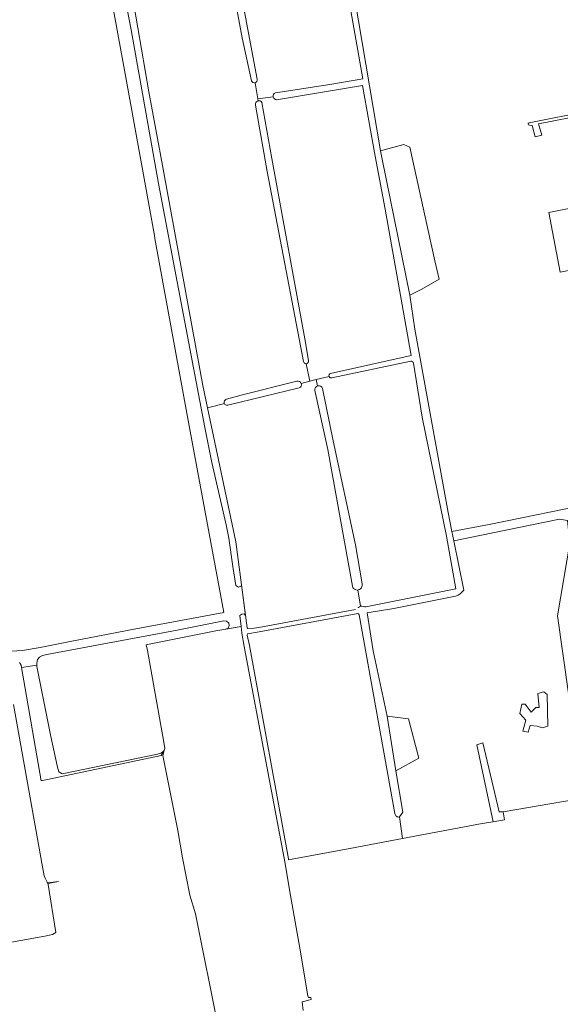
# Model space of a CAD drawing. Header units: metres. Extents: x 209813 to 223847, y 571801 to 587119.
# Tile 73 of 256: x 214476 to 214723, y 573950 to 574400. Entities that reach past the tile are written whole.
import ezdxf

# ---------------------------------------------------------------- set-up
doc = ezdxf.new("R2010")
doc.units = ezdxf.units.M
for name, color, linetype, lineweight in [('B-RO-GR-BEPLANTING_CULTUUR_BOSPLANTSOEN-GV', 8, 'Continuous', 0), ('B-RO-GR-BOS_GEMENGD-GV', 8, 'Continuous', 0), ('B-RO-GR-BOUWLAND-GV', 8, 'Continuous', 0), ('B-RO-GR-GRAS-GV', 8, 'Continuous', 0), ('B-RO-GR-HOUTWAL-GV', 8, 'Continuous', 0), ('B-RO-KW-KUNSTWERK_STUW-GV', 8, 'Continuous', 0), ('B-RO-OG-WEG-GV', 8, 'Continuous', 0), ('B-RO-VH-ONVERHARD-GV', 8, 'Continuous', 0), ('B-RO-VH-VERHARDING_OPEN-GV', 8, 'Continuous', 0)]:
    doc.layers.add(name, color=color, linetype=linetype, lineweight=lineweight)

msp = doc.modelspace()

# ---------------------------------------------------------------- linework, layer by layer
at = {"layer": 'B-RO-GR-BEPLANTING_CULTUUR_BOSPLANTSOEN-GV', "flags": 128}
msp.add_lwpolyline([(214641.238, 574340.207), (214641.978, 574336.3), (214654.687, 574274.095), (214660.219, 574276.873), (214668.051, 574281.424), (214666.146, 574289.89), (214654.61, 574341.855), (214651.928, 574343.019)], close=True, dxfattribs=at)
at = {"layer": 'B-RO-GR-BOS_GEMENGD-GV', "flags": 128}
msp.add_lwpolyline([(214644.291, 574081.484), (214648.325, 574056.566), (214658.762, 574062.291), (214654.04, 574080.265)], close=True, dxfattribs=at)
msp.add_lwpolyline([(214644.291, 574081.484), (214648.325, 574056.566), (214658.762, 574062.291), (214654.04, 574080.265)], close=True, dxfattribs=at)
at = {"layer": 'B-RO-GR-BOUWLAND-GV', "flags": 128}
for points in [[(214624.477, 574439.466), (214641.238, 574340.207), (214651.928, 574343.019), (214654.61, 574341.855), (214666.146, 574289.89), (214668.051, 574281.424), (214660.219, 574276.873), (214654.687, 574274.095)], [(214735.204, 574356.714), (214713.522, 574352.422), (214714.948, 574347.275), (214711.892, 574346.481), (214710.536, 574351.718), (214709.299, 574351.843), (214708.982, 574351.991), (214708.834, 574352.351), (214708.685, 574352.605), (214709.22, 574353.022), (214736.745, 574358.422)], [(214741.522, 574288.272), (214723.35, 574284.666), (214718.135, 574311.954), (214744.758, 574317.299)], [(214654.687, 574274.095), (214657.011, 574258.546), (214672.149, 574174.744), (214673.908, 574165.965), (214690.87, 574169.185), (214740.123, 574179.265)]]:
    msp.add_lwpolyline(points, dxfattribs=at)
at = {"layer": 'B-RO-GR-GRAS-GV', "flags": 128}
for points in [[(214593.202, 574366.644), (214618.073, 574370.426), (214633.254, 574373.139), (214622.318, 574434.544), (214610.314, 574492.952), (214599.874, 574489.463)], [(214582.301, 574372.166), (214577.962, 574391.798), (214569.911, 574435.422), (214564.179, 574471.045), (214561.185, 574471.901), (214557.245, 574471.77), (214531.932, 574464.5)], [(214566.541, 574470.288), (214584.929, 574372.887)], [(214521.203, 574447.993), (214521.616, 574447.294), (214521.936, 574445.375), (214535.411, 574367.118), (214540.595, 574339.203), (214560.068, 574232.854), (214562.245, 574222.531), (214569.879, 574224.594)], [(214585.215, 574363.908), (214583.984, 574371.32)], [(214618.386, 574238.32), (214655.339, 574246.525), (214643.398, 574313.481), (214638.887, 574337.745), (214633.087, 574370.077), (214593.76, 574363.499)], [(214606.049, 574243.712), (214589.527, 574330.755), (214584.171, 574361.108)], [(214592.224, 574364.849), (214585.215, 574363.908), (214585.364, 574363.009)], [(214587.038, 574362.228), (214591.576, 574336.61), (214606.947, 574252.437), (214608.316, 574244.144)], [(214655.076, 574243.895), (214619.032, 574236.251)], [(214604.984, 574233.71), (214608.931, 574234.724), (214607.324, 574242.771)], [(214634.579, 574131.579), (214675.671, 574139.824), (214671.358, 574163.873), (214660.299, 574218.357), (214656.314, 574243.025)], [(214570.832, 574226.485), (214577.562, 574228.32), (214603.044, 574234.761)], [(214608.931, 574234.724), (214611.892, 574235.484)], [(214617.749, 574236.989), (214611.892, 574235.484), (214612.487, 574232.577)], [(214604.157, 574231.692), (214571.48, 574223.809)], [(214628.456, 574141.023), (214617.17, 574203.567), (214611.279, 574230.588)], [(214614.74, 574231.412), (214619.683, 574207.496), (214629.784, 574159.92), (214632.811, 574142.027)], [(214562.245, 574222.531), (214575.154, 574161.333), (214580.303, 574121.962), (214580.632, 574121.633), (214583.532, 574121.829), (214585.6, 574122.172), (214629.885, 574130.361)], [(214726.692, 574171.046), (214723.033, 574171.631), (214674.75, 574161.761), (214679.282, 574139.14), (214677.629, 574137.54), (214676.729, 574136.905), (214675.518, 574136.473), (214647.338, 574130.837), (214635.152, 574128.857), (214637.981, 574111.466), (214644.291, 574081.484), (214654.04, 574080.265), (214658.762, 574062.291), (214648.325, 574056.566), (214651.399, 574037.581), (214649.92, 574035.418), (214651.356, 574025.58), (214687.768, 574032.427), (214692.766, 574033.258), (214685.327, 574068.434), (214688.079, 574069.28), (214695.487, 574037.848), (214697.335, 574037.714), (214747.143, 574046.391)], [(214727.222, 574091.978), (214722.13, 574127.486), (214727.766, 574160.693)], [(214630.848, 574139.256), (214632.092, 574131.785)], [(214630.716, 574128.521), (214630.193, 574128.382), (214585.819, 574120.128), (214580.487, 574119.227), (214580.369, 574118.565), (214581.374, 574113.838), (214599.138, 574016.338), (214599.253, 574015.848), (214627.279, 574021.053), (214651.356, 574025.58)], [(214647.818, 574036.987), (214631.516, 574127.939)], [(214605.957, 573946.858), (214605.472, 573950.908), (214609.557, 573952.001), (214609.414, 573952.812), (214609.001, 573952.777), (214608.325, 573952.893), (214608.006, 573953.619), (214604.454, 573975.424), (214599.643, 574002.123), (214597.648, 574014.108), (214578.889, 574113.436), (214577.915, 574119.544), (214577.593, 574122.497), (214566.052, 574120.553), (214536.325, 574114.653), (214534.155, 574114.154), (214534.686, 574111.613), (214542.181, 574069.656), (214542.735, 574066.819), (214542.324, 574065.842), (214541.797, 574063.544), (214548.577, 574029.28), (214550.76, 574016.779), (214554.134, 573999.713), (214556.647, 573991.147), (214567.26, 573938.606)], [(214456.501, 573975.268), (214487.856, 573980.948), (214491.276, 573981.682), (214492.871, 573982.541), (214489.32, 574004.537), (214488.919, 574005.585), (214487.919, 574007.448), (214487.481, 574008.445), (214486.694, 574012.629), (214473.533, 574086.899)]]:
    msp.add_lwpolyline(points, dxfattribs=at)
at = {"layer": 'B-RO-GR-GRAS-GV'}
for points in [[(214656.314, 574243.025, 0.3806158), (214655.076, 574243.895)], [(214630.983, 574131.11, 0.0190469), (214631.187, 574131.32)], [(214633.397, 574131.741, 0.1467717), (214634.579, 574131.579)], [(214631.516, 574127.939, 0.3910534), (214630.716, 574128.521)], [(214649.92, 574035.418, -0.4266848), (214647.818, 574036.987)]]:
    msp.add_lwpolyline(points, format="xyb", dxfattribs=at)
at = {"layer": 'B-RO-GR-GRAS-GV', "flags": 128}
msp.add_lwpolyline([(214713.161, 574091.909), (214715.859, 574092.703), (214717.447, 574091.513), (214717.685, 574076.987), (214715.304, 574076.193), (214712.843, 574076.987), (214709.668, 574077.225), (214708.795, 574074.209), (214706.334, 574074.685), (214707.763, 574079.765), (214704.985, 574082.702), (214705.937, 574087.068), (214707.446, 574087.068), (214710.144, 574083.416), (214712.287, 574085.559), (214713.716, 574085.559)], close=True, dxfattribs=at)
at = {"layer": 'B-RO-GR-GRAS-GV'}
for centre, radius, start, end in [((214583.587, 574372.628), 1.367, 199.7522, 12.42257), ((214593.837, 574365.134), 1.638, 112.79816, 269.29016), ((214585.674, 574361.49), 1.551, 28.42716, 194.80565), ((214607.185, 574243.917), 1.155, 190.24499, 12.42257), ((214603.433, 574233.167), 1.643, 296.13455, 104.09581), ((214618.789, 574237.309), 1.088, 111.73867, 280.74932), ((214613.039, 574230.883), 1.782, 17.27939, 189.07607), ((214571.141, 574225.144), 1.376, 102.95529, 286.4789), ((214630.643, 574141.482), 2.235, 191.84074, 12.42257), ((214632.67, 574129.543), 2.315, 71.68871, 131.78029)]:
    msp.add_arc(centre, radius, start, end, dxfattribs=at)
at = {"layer": 'B-RO-GR-HOUTWAL-GV', "flags": 128}
msp.add_lwpolyline([(214674.75, 574161.761), (214723.033, 574171.631), (214726.692, 574171.046), (214727.766, 574160.693), (214722.13, 574127.486), (214727.222, 574091.978), (214735.292, 574074.78), (214738.335, 574059.169), (214743.891, 574053.613), (214747.143, 574046.391), (214753.942, 574047.575), (214751.969, 574056.995), (214749.295, 574069.627), (214743.615, 574101.3), (214742.035, 574109.445), (214734.329, 574149.865), (214729.454, 574175.216), (214740.44, 574177.589), (214740.123, 574179.265), (214690.87, 574169.185), (214673.908, 574165.965)], close=True, dxfattribs=at)
at = {"layer": 'B-RO-KW-KUNSTWERK_STUW-GV', "flags": 128}
msp.add_lwpolyline([(214494.006, 574005.938), (214489.262, 574005.249), (214489.304, 574005.006)], close=True, dxfattribs=at)
at = {"layer": 'B-RO-OG-WEG-GV', "flags": 128}
for points in [[(214415.295, 574422.423), (214420.829, 574424.044), (214504.45, 574448.735), (214510.838, 574450.361), (214524.482, 574375.412), (214538.026, 574301.373), (214538.17, 574300.113), (214553.111, 574218.532), (214569.637, 574128.971), (214529.378, 574121.519), (214499.37, 574115.684), (214485.709, 574112.921), (214477.599, 574111.577), (214470.008, 574111.061), (214461.629, 574110.18), (214408.405, 574102.465)], [(214484.177, 574104.881), (214484.13, 574105.836), (214484.478, 574107.405), (214485.452, 574108.575), (214486.786, 574109.242), (214488.721, 574109.76), (214548.33, 574120.881), (214569.681, 574125.081), (214570.921, 574125.034), (214571.91, 574124.111), (214572.126, 574123.028), (214571.689, 574121.789), (214570.543, 574121.297), (214577.593, 574122.497), (214577.034, 574127.614), (214577.935, 574128.245), (214578.951, 574128.39), (214579.56, 574127.627), (214577.73, 574141.689), (214577.463, 574141.083), (214576.354, 574140.558), (214575.134, 574141.256), (214573.79, 574150.016), (214571.968, 574162.937), (214570.725, 574169.007), (214564.231, 574197.515), (214560.943, 574213.579), (214539.75, 574325.176), (214527.287, 574395.499), (214517.906, 574444.396)], [(214476.173, 574106.153), (214477.011, 574104.896), (214477.196, 574103.837)]]:
    msp.add_lwpolyline(points, dxfattribs=at)
msp.add_lwpolyline([(214484.177, 574104.881), (214477.196, 574103.837), (214478.89, 574094.147), (214486.209, 574051.921), (214541.032, 574063.499), (214542.324, 574065.842), (214541.677, 574065.056), (214540.774, 574064.664), (214539.359, 574064.228), (214495.797, 574055.098), (214494.196, 574056.077), (214493.578, 574058.271), (214490.512, 574072.207), (214484.204, 574104.332)], close=True, dxfattribs=at)
at = {"layer": 'B-RO-VH-ONVERHARD-GV', "flags": 128}
msp.add_lwpolyline([(214717.447, 574091.513), (214715.859, 574092.703), (214713.161, 574091.909), (214713.716, 574085.559), (214712.287, 574085.559), (214710.144, 574083.416), (214707.446, 574087.068), (214705.937, 574087.068), (214704.985, 574082.702), (214707.763, 574079.765), (214706.334, 574074.685), (214708.795, 574074.209), (214709.668, 574077.225), (214712.843, 574076.987), (214715.304, 574076.193), (214717.685, 574076.987)], close=True, dxfattribs=at)
at = {"layer": 'B-RO-VH-VERHARDING_OPEN-GV', "flags": 128}
msp.add_lwpolyline([(214697.335, 574037.714), (214695.487, 574037.848), (214688.079, 574069.28), (214685.327, 574068.434), (214692.766, 574033.258), (214697.897, 574034.076)], close=True, dxfattribs=at)

doc.saveas('drawing.dxf')
